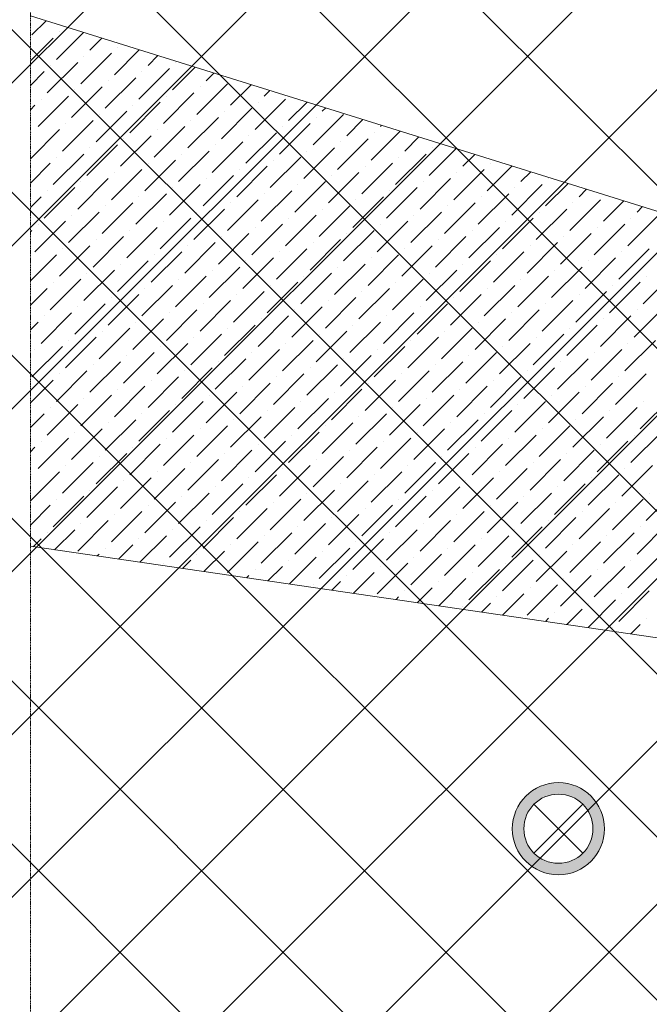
# Model space of a CAD drawing. Header units: millimetres. Extents: x -150 to 17700, y -24664 to 13830.
# Tile 7 of 58: x 4025 to 5390, y 6958 to 9095. Entities that reach past the tile are written whole.
import ezdxf

# ---------------------------------------------------------------- set-up
doc = ezdxf.new("R2010")
doc.units = ezdxf.units.MM
doc.header["$MEASUREMENT"] = 0
doc.linetypes.add('RCP XREF$0$( Hidden )', pattern=[0.375, 0.25, -0.125])
doc.layers.get('0').update_dxf_attribs({"lineweight": 5})
for name, color, linetype, lineweight, true_color in [('M-MEP-ELLG-LIGHT', 5, 'Continuous', 15, 0x0000ff), ('RCP XREF$0$A-CEILING-01', 9, 'Continuous', 0, 0x808080), ('RCP XREF$0$A-CELING ELEMENT', 9, 'Continuous', 0, 0x808080)]:
    doc.layers.add(name, color=color, linetype=linetype, lineweight=lineweight, true_color=true_color)

# ---------------------------------------------------------------- blocks, each defined once
blk = doc.blocks.new('RCP XREF')
at = {"layer": 'RCP XREF$0$A-CEILING-01', "color": 8, "linetype": 'Continuous', "lineweight": 0, "true_color": 0x808080}
for p, q in [((200, 5149.7), (8430.3, 13380)), ((200, 4796.2), (8783.8, 13380)), ((200, 3735.5), (9844.5, 13380)), ((277.4, 4520), (9137.4, 13380)), ((10245.6, 3542.9), (408.6, 13380)), ((441.6, 3270), (10551.6, 13380)), ((630.9, 4520), (9490.9, 13380)), ((5890, 8252.1), (762.1, 13380)), ((1148.7, 3270), (11258.7, 13380)), ((1502.2, 3270), (11612.2, 13380)), ((10125.7, 3309.3), (200, 13235)), ((10011.5, 3070), (200, 12881.5)), ((9457.9, 3270), (200, 12527.9)), ((9104.4, 3270), (200, 12174.4)), ((5990.8, 6030), (200, 11820.8)), ((8397.3, 3270), (200, 11467.3)), ((8043.7, 3270), (200, 11113.7)), ((200, 3382), (5948, 9130)), ((795.1, 3270), (5890, 8364.9))]:
    blk.add_line(p, q, dxfattribs=at)
at = {"layer": 'RCP XREF$0$A-CELING ELEMENT', "color": 8, "linetype": 'RCP XREF$0$( Hidden )', "lineweight": 0, "ltscale": 10, "true_color": 0x808080}
blk.add_line((4048, 4720), (4048, 13830), dxfattribs=at)
at = {"layer": 'RCP XREF$0$A-CELING ELEMENT', "color": 8, "lineweight": 0, "true_color": 0x808080}
for p, q in [((4048, 9103.3), (9012.6, 7556.4)), ((8939.7, 7238.1), (4048, 7952.3))]:
    blk.add_line(p, q, dxfattribs=at)
at = {"layer": 'RCP XREF$0$A-CELING ELEMENT', "color": 8, "linetype": 'Continuous', "lineweight": 0, "true_color": 0x808080, "transparency": 33554687}
for p, q in [((4051.4, 9062), (4082, 9092.7)), ((4104.4, 9009), (4162.9, 9067.5)), ((4111, 9068.7), (4111, 9068.7)), ((4048, 9005.6), (4097.8, 9055.4)), ((4177.3, 9028.9), (4203.3, 9054.9)), ((4157.4, 8956), (4223.7, 9022.2)), ((4230.3, 8975.8), (4284.2, 9029.7)), ((4237, 9035.5), (4237, 9035.5)), ((4084.5, 8936.1), (4150.8, 9002.4)), ((4164, 9015.6), (4164, 9015.6)), ((4303.3, 8995.7), (4324.6, 9017.1)), ((4362.9, 9002.4), (4362.9, 9002.4)), ((4048, 8952.6), (4077.9, 8982.5)), ((4091.1, 8995.7), (4091.1, 8995.7)), ((4283.4, 8922.8), (4349.7, 8989.1)), ((4290, 8982.5), (4290, 8982.5)), ((4356.3, 8942.7), (4405.5, 8991.9)), ((4429.2, 8962.6), (4445.9, 8979.3)), ((4210.5, 8902.9), (4276.7, 8969.2)), ((4217.1, 8962.6), (4217.1, 8962.6)), ((4409.3, 8889.7), (4475.6, 8956)), ((4137.5, 8883), (4203.8, 8949.3)), ((4144.2, 8942.7), (4144.2, 8942.7)), ((4336.4, 8869.8), (4402.7, 8936.1)), ((4416, 8949.3), (4416, 8949.3)), ((4482.2, 8909.6), (4526.8, 8954.1)), ((4555.2, 8929.4), (4567.2, 8941.5)), ((4064.6, 8863.1), (4130.9, 8929.4)), ((4071.2, 8922.8), (4071.2, 8922.8)), ((4263.5, 8849.9), (4329.8, 8916.2)), ((4343, 8929.4), (4343, 8929.4)), ((4535.3, 8856.5), (4601.6, 8922.8)), ((4541.9, 8916.2), (4541.9, 8916.2)), ((4608.2, 8876.4), (4648.1, 8916.3)), ((4048, 8899.6), (4058, 8909.6)), ((4190.6, 8830), (4256.9, 8896.3)), ((4270.1, 8909.6), (4270.1, 8909.6)), ((4462.4, 8836.6), (4528.7, 8902.9)), ((4469, 8896.3), (4469, 8896.3)), ((4681.1, 8896.3), (4688.5, 8903.7)), ((4117.6, 8810.1), (4183.9, 8876.4)), ((4124.3, 8869.8), (4124.3, 8869.8)), ((4197.2, 8889.7), (4197.2, 8889.7)), ((4389.4, 8816.7), (4455.7, 8883)), ((4396.1, 8876.4), (4396.1, 8876.4)), ((4588.3, 8803.5), (4654.6, 8869.8)), ((4661.2, 8823.4), (4727.5, 8889.7)), ((4667.9, 8883), (4667.9, 8883)), ((4734.2, 8843.3), (4769.4, 8878.5)), ((4048, 8793.5), (4111, 8856.5)), ((4051.4, 8849.9), (4051.4, 8849.9)), ((4316.5, 8796.9), (4382.8, 8863.1)), ((4323.1, 8856.5), (4323.1, 8856.5)), ((4515.4, 8783.6), (4581.7, 8849.9)), ((4594.9, 8863.1), (4594.9, 8863.1)), ((4787.2, 8790.2), (4850.3, 8853.3)), ((4793.8, 8849.9), (4793.8, 8849.9)), ((4807.1, 8863.1), (4809.8, 8865.9)), ((4243.6, 8777), (4309.9, 8843.3)), ((4250.2, 8836.6), (4250.2, 8836.6)), ((4442.5, 8763.7), (4508.8, 8830)), ((4522, 8843.3), (4522, 8843.3)), ((4714.3, 8770.3), (4780.6, 8836.6)), ((4720.9, 8830), (4720.9, 8830)), ((4860.1, 8810.1), (4890.7, 8840.7)), ((4170.7, 8757.1), (4237, 8823.4)), ((4177.3, 8816.7), (4177.3, 8816.7)), ((4369.6, 8743.8), (4435.8, 8810.1)), ((4449.1, 8823.4), (4449.1, 8823.4)), ((4641.3, 8750.5), (4707.6, 8816.7)), ((4648, 8810.1), (4648, 8810.1)), ((4913.1, 8757.1), (4971.6, 8815.5)), ((4919.8, 8816.7), (4919.8, 8816.7)), ((4097.8, 8737.2), (4164, 8803.5)), ((4104.4, 8796.9), (4104.4, 8796.9)), ((4296.6, 8723.9), (4362.9, 8790.2)), ((4376.2, 8803.5), (4376.2, 8803.5)), ((4568.4, 8730.6), (4634.7, 8796.9)), ((4575.1, 8790.2), (4575.1, 8790.2)), ((4840.2, 8737.2), (4906.5, 8803.5)), ((4846.8, 8796.9), (4846.8, 8796.9)), ((4986.1, 8777), (5012, 8802.9)), ((4048, 8740.5), (4091.1, 8783.6)), ((4223.7, 8704), (4290, 8770.3)), ((4230.3, 8763.7), (4230.3, 8763.7)), ((4303.3, 8783.6), (4303.3, 8783.6)), ((4495.5, 8710.7), (4561.8, 8777)), ((4502.1, 8770.3), (4502.1, 8770.3)), ((4694.4, 8697.4), (4760.7, 8763.7)), ((4767.3, 8717.3), (4833.6, 8783.6)), ((4773.9, 8777), (4773.9, 8777)), ((4966.2, 8704), (5032.5, 8770.3)), ((4972.8, 8763.7), (4972.8, 8763.7)), ((5039.1, 8723.9), (5092.9, 8777.7)), ((5045.7, 8783.6), (5045.7, 8783.6)), ((5112, 8743.8), (5133.3, 8765.1)), ((4150.8, 8684.2), (4217.1, 8750.5)), ((4157.4, 8743.8), (4157.4, 8743.8)), ((4422.6, 8690.8), (4488.9, 8757.1)), ((4429.2, 8750.5), (4429.2, 8750.5)), ((4621.5, 8677.5), (4687.8, 8743.8)), ((4701, 8757.1), (4701, 8757.1)), ((4893.3, 8684.2), (4959.5, 8750.5)), ((4899.9, 8743.8), (4899.9, 8743.8)), ((5171.7, 8750.5), (5171.7, 8750.5)), ((4077.9, 8664.3), (4144.2, 8730.6)), ((4084.5, 8723.9), (4084.5, 8723.9)), ((4349.7, 8670.9), (4416, 8737.2)), ((4356.3, 8730.6), (4356.3, 8730.6)), ((4548.5, 8657.6), (4614.8, 8723.9)), ((4628.1, 8737.2), (4628.1, 8737.2)), ((4820.3, 8664.3), (4886.6, 8730.6)), ((4827, 8723.9), (4827, 8723.9)), ((5092.1, 8670.9), (5158.4, 8737.2)), ((5098.8, 8730.6), (5098.8, 8730.6)), ((5165, 8690.8), (5214.2, 8739.9)), ((5238, 8710.7), (5254.6, 8727.3)), ((4048, 8687.4), (4071.2, 8710.7)), ((4276.7, 8651), (4343, 8717.3)), ((4283.4, 8710.7), (4283.4, 8710.7)), ((4475.6, 8637.8), (4541.9, 8704)), ((4555.2, 8717.3), (4555.2, 8717.3)), ((4747.4, 8644.4), (4813.7, 8710.7)), ((4754, 8704), (4754, 8704)), ((5019.2, 8651), (5085.5, 8717.3)), ((5025.8, 8710.7), (5025.8, 8710.7)), ((5218.1, 8637.8), (5284.4, 8704)), ((5291, 8657.6), (5335.5, 8702.1)), ((4130.9, 8611.2), (4197.2, 8677.5)), ((4203.8, 8631.1), (4270.1, 8697.4)), ((4210.5, 8690.8), (4210.5, 8690.8)), ((4402.7, 8617.9), (4469, 8684.2)), ((4409.3, 8677.5), (4409.3, 8677.5)), ((4482.2, 8697.4), (4482.2, 8697.4)), ((4674.5, 8624.5), (4740.8, 8690.8)), ((4681.1, 8684.2), (4681.1, 8684.2)), ((4873.4, 8611.2), (4939.7, 8677.5)), ((4946.3, 8631.1), (5012.6, 8697.4)), ((4952.9, 8690.8), (4952.9, 8690.8)), ((5145.2, 8617.9), (5211.5, 8684.2)), ((5151.8, 8677.5), (5151.8, 8677.5)), ((5224.7, 8697.4), (5224.7, 8697.4)), ((5363.9, 8677.5), (5375.9, 8689.5)), ((4058, 8591.4), (4124.3, 8657.6)), ((4137.5, 8670.9), (4137.5, 8670.9)), ((4329.8, 8598), (4396.1, 8664.3)), ((4336.4, 8657.6), (4336.4, 8657.6)), ((4601.6, 8604.6), (4667.9, 8670.9)), ((4608.2, 8664.3), (4608.2, 8664.3)), ((4800.4, 8591.4), (4866.7, 8657.6)), ((4880, 8670.9), (4880, 8670.9)), ((5072.2, 8598), (5138.5, 8664.3)), ((5078.9, 8657.6), (5078.9, 8657.6)), ((5344, 8604.6), (5410.3, 8670.9)), ((5350.7, 8664.3), (5350.7, 8664.3)), ((4048, 8634.4), (4051.4, 8637.8)), ((4064.6, 8651), (4064.6, 8651)), ((4256.9, 8578.1), (4323.1, 8644.4)), ((4263.5, 8637.8), (4263.5, 8637.8)), ((4528.7, 8584.7), (4594.9, 8651)), ((4535.3, 8644.4), (4535.3, 8644.4)), ((4727.5, 8571.5), (4793.8, 8637.8)), ((4807.1, 8651), (4807.1, 8651)), ((4999.3, 8578.1), (5065.6, 8644.4)), ((5005.9, 8637.8), (5005.9, 8637.8)), ((5271.1, 8584.7), (5337.4, 8651)), ((5277.7, 8644.4), (5277.7, 8644.4)), ((4183.9, 8558.2), (4250.2, 8624.5)), ((4190.6, 8617.9), (4190.6, 8617.9)), ((4455.7, 8564.8), (4522, 8631.1)), ((4462.4, 8624.5), (4462.4, 8624.5)), ((4654.6, 8551.6), (4720.9, 8617.9)), ((4734.2, 8631.1), (4734.2, 8631.1)), ((4926.4, 8558.2), (4992.7, 8624.5)), ((4933, 8617.9), (4933, 8617.9)), ((5198.2, 8564.8), (5264.5, 8631.1)), ((5204.8, 8624.5), (5204.8, 8624.5)), ((4111, 8538.3), (4177.3, 8604.6)), ((4117.6, 8598), (4117.6, 8598)), ((4382.8, 8545), (4449.1, 8611.2)), ((4389.4, 8604.6), (4389.4, 8604.6)), ((4581.7, 8531.7), (4648, 8598)), ((4661.2, 8611.2), (4661.2, 8611.2)), ((4853.5, 8538.3), (4919.8, 8604.6)), ((4860.1, 8598), (4860.1, 8598)), ((5125.3, 8545), (5191.6, 8611.2)), ((5131.9, 8604.6), (5131.9, 8604.6)), ((5324.1, 8531.7), (5390.4, 8598)), ((4048, 8528.3), (4104.4, 8584.7)), ((4237, 8505.2), (4303.3, 8571.5)), ((4309.9, 8525.1), (4376.2, 8591.4)), ((4316.5, 8584.7), (4316.5, 8584.7)), ((4508.8, 8511.8), (4575.1, 8578.1)), ((4515.4, 8571.5), (4515.4, 8571.5)), ((4588.3, 8591.4), (4588.3, 8591.4)), ((4780.6, 8518.4), (4846.8, 8584.7)), ((4787.2, 8578.1), (4787.2, 8578.1)), ((4979.4, 8505.2), (5045.7, 8571.5)), ((5052.4, 8525.1), (5118.6, 8591.4)), ((5059, 8584.7), (5059, 8584.7)), ((5251.2, 8511.8), (5317.5, 8578.1)), ((5257.9, 8571.5), (5257.9, 8571.5)), ((5330.8, 8591.4), (5330.8, 8591.4)), ((4164, 8485.3), (4230.3, 8551.6)), ((4243.6, 8564.8), (4243.6, 8564.8)), ((4435.8, 8491.9), (4502.1, 8558.2)), ((4442.5, 8551.6), (4442.5, 8551.6)), ((4707.6, 8498.5), (4773.9, 8564.8)), ((4714.3, 8558.2), (4714.3, 8558.2)), ((4906.5, 8485.3), (4972.8, 8551.6)), ((4986.1, 8564.8), (4986.1, 8564.8)), ((5178.3, 8491.9), (5244.6, 8558.2)), ((5184.9, 8551.6), (5184.9, 8551.6)), ((4091.1, 8465.4), (4157.4, 8531.7)), ((4170.7, 8545), (4170.7, 8545)), ((4362.9, 8472), (4429.2, 8538.3)), ((4369.6, 8531.7), (4369.6, 8531.7)), ((4634.7, 8478.7), (4701, 8545)), ((4641.3, 8538.3), (4641.3, 8538.3)), ((4833.6, 8465.4), (4899.9, 8531.7)), ((4913.1, 8545), (4913.1, 8545)), ((5105.4, 8472), (5171.7, 8538.3)), ((5112, 8531.7), (5112, 8531.7)), ((5377.2, 8478.7), (5443.5, 8545)), ((5383.8, 8538.3), (5383.8, 8538.3)), ((4048, 8475.3), (4084.5, 8511.8)), ((4097.8, 8525.1), (4097.8, 8525.1)), ((4290, 8452.1), (4356.3, 8518.4)), ((4296.6, 8511.8), (4296.6, 8511.8)), ((4561.8, 8458.8), (4628.1, 8525.1)), ((4568.4, 8518.4), (4568.4, 8518.4)), ((4760.7, 8445.5), (4827, 8511.8)), ((4840.2, 8525.1), (4840.2, 8525.1)), ((5032.5, 8452.1), (5098.8, 8518.4)), ((5039.1, 8511.8), (5039.1, 8511.8)), ((5304.3, 8458.8), (5370.6, 8525.1)), ((5310.9, 8518.4), (5310.9, 8518.4)), ((4217.1, 8432.3), (4283.4, 8498.5)), ((4223.7, 8491.9), (4223.7, 8491.9)), ((4416, 8419), (4482.2, 8485.3)), ((4488.9, 8438.9), (4555.2, 8505.2)), ((4495.5, 8498.5), (4495.5, 8498.5)), ((4687.8, 8425.6), (4754, 8491.9)), ((4694.4, 8485.3), (4694.4, 8485.3)), ((4767.3, 8505.2), (4767.3, 8505.2)), ((4959.5, 8432.3), (5025.8, 8498.5)), ((4966.2, 8491.9), (4966.2, 8491.9)), ((5158.4, 8419), (5224.7, 8485.3)), ((5231.3, 8438.9), (5297.6, 8505.2)), ((5238, 8498.5), (5238, 8498.5)), ((4144.2, 8412.4), (4210.5, 8478.7)), ((4150.8, 8472), (4150.8, 8472)), ((4343, 8399.1), (4409.3, 8465.4)), ((4422.6, 8478.7), (4422.6, 8478.7)), ((4614.8, 8405.7), (4681.1, 8472)), ((4621.5, 8465.4), (4621.5, 8465.4)), ((4886.6, 8412.4), (4952.9, 8478.7)), ((4893.3, 8472), (4893.3, 8472)), ((5085.5, 8399.1), (5151.8, 8465.4)), ((5165, 8478.7), (5165, 8478.7)), ((5357.3, 8405.7), (5423.6, 8472)), ((5363.9, 8465.4), (5363.9, 8465.4)), ((4071.2, 8392.5), (4137.5, 8458.8)), ((4077.9, 8452.1), (4077.9, 8452.1)), ((4270.1, 8379.2), (4336.4, 8445.5)), ((4349.7, 8458.8), (4349.7, 8458.8)), ((4541.9, 8385.9), (4608.2, 8452.1)), ((4548.5, 8445.5), (4548.5, 8445.5)), ((4813.7, 8392.5), (4880, 8458.8)), ((4820.3, 8452.1), (4820.3, 8452.1)), ((5012.6, 8379.2), (5078.9, 8445.5)), ((5092.1, 8458.8), (5092.1, 8458.8)), ((5284.4, 8385.9), (5350.7, 8452.1)), ((5291, 8445.5), (5291, 8445.5)), ((4048, 8422.3), (4064.6, 8438.9)), ((4197.2, 8359.3), (4263.5, 8425.6)), ((4276.7, 8438.9), (4276.7, 8438.9)), ((4469, 8366), (4535.3, 8432.3)), ((4475.6, 8425.6), (4475.6, 8425.6)), ((4740.8, 8372.6), (4807.1, 8438.9)), ((4747.4, 8432.3), (4747.4, 8432.3)), ((4939.7, 8359.3), (5005.9, 8425.6)), ((5019.2, 8438.9), (5019.2, 8438.9)), ((5211.5, 8366), (5277.7, 8432.3)), ((5218.1, 8425.6), (5218.1, 8425.6)), ((4124.3, 8339.4), (4190.6, 8405.7)), ((4203.8, 8419), (4203.8, 8419)), ((4396.1, 8346.1), (4462.4, 8412.4)), ((4402.7, 8405.7), (4402.7, 8405.7)), ((4667.9, 8352.7), (4734.2, 8419)), ((4674.5, 8412.4), (4674.5, 8412.4)), ((4866.7, 8339.4), (4933, 8405.7)), ((4946.3, 8419), (4946.3, 8419)), ((5138.5, 8346.1), (5204.8, 8412.4)), ((5145.2, 8405.7), (5145.2, 8405.7)), ((4051.4, 8319.6), (4117.6, 8385.9)), ((4058, 8379.2), (4058, 8379.2)), ((4130.9, 8399.1), (4130.9, 8399.1)), ((4323.1, 8326.2), (4389.4, 8392.5)), ((4329.8, 8385.9), (4329.8, 8385.9)), ((4522, 8312.9), (4588.3, 8379.2)), ((4594.9, 8332.8), (4661.2, 8399.1)), ((4601.6, 8392.5), (4601.6, 8392.5)), ((4793.8, 8319.6), (4860.1, 8385.9)), ((4800.4, 8379.2), (4800.4, 8379.2)), ((4873.4, 8399.1), (4873.4, 8399.1)), ((5065.6, 8326.2), (5131.9, 8392.5)), ((5072.2, 8385.9), (5072.2, 8385.9)), ((5264.5, 8312.9), (5330.8, 8379.2)), ((5337.4, 8332.8), (5403.7, 8399.1)), ((5344, 8392.5), (5344, 8392.5)), ((4250.2, 8306.3), (4316.5, 8372.6)), ((4256.9, 8366), (4256.9, 8366)), ((4449.1, 8293), (4515.4, 8359.3)), ((4528.7, 8372.6), (4528.7, 8372.6)), ((4720.9, 8299.7), (4787.2, 8366)), ((4727.5, 8359.3), (4727.5, 8359.3)), ((4992.7, 8306.3), (5059, 8372.6)), ((4999.3, 8366), (4999.3, 8366)), ((5191.6, 8293), (5257.9, 8359.3)), ((5271.1, 8372.6), (5271.1, 8372.6)), ((4177.3, 8286.4), (4243.6, 8352.7)), ((4183.9, 8346.1), (4183.9, 8346.1)), ((4376.2, 8273.2), (4442.5, 8339.4)), ((4455.7, 8352.7), (4455.7, 8352.7)), ((4648, 8279.8), (4714.3, 8346.1)), ((4654.6, 8339.4), (4654.6, 8339.4)), ((4919.8, 8286.4), (4986.1, 8352.7)), ((4926.4, 8346.1), (4926.4, 8346.1)), ((5118.6, 8273.2), (5184.9, 8339.4)), ((5198.2, 8352.7), (5198.2, 8352.7)), ((4104.4, 8266.5), (4170.7, 8332.8)), ((4111, 8326.2), (4111, 8326.2)), ((4303.3, 8253.3), (4369.6, 8319.6)), ((4382.8, 8332.8), (4382.8, 8332.8)), ((4575.1, 8259.9), (4641.3, 8326.2)), ((4581.7, 8319.6), (4581.7, 8319.6)), ((4846.8, 8266.5), (4913.1, 8332.8)), ((4853.5, 8326.2), (4853.5, 8326.2)), ((5045.7, 8253.3), (5112, 8319.6)), ((5125.3, 8332.8), (5125.3, 8332.8)), ((5317.5, 8259.9), (5383.8, 8326.2)), ((5324.1, 8319.6), (5324.1, 8319.6)), ((4048, 8263.2), (4097.8, 8312.9)), ((4230.3, 8233.4), (4296.6, 8299.7)), ((4237, 8293), (4237, 8293)), ((4309.9, 8312.9), (4309.9, 8312.9)), ((4502.1, 8240), (4568.4, 8306.3)), ((4508.8, 8299.7), (4508.8, 8299.7)), ((4701, 8226.8), (4767.3, 8293)), ((4773.9, 8246.6), (4840.2, 8312.9)), ((4780.6, 8306.3), (4780.6, 8306.3)), ((4972.8, 8233.4), (5039.1, 8299.7)), ((4979.4, 8293), (4979.4, 8293)), ((5052.4, 8312.9), (5052.4, 8312.9)), ((5244.6, 8240), (5310.9, 8306.3)), ((5251.2, 8299.7), (5251.2, 8299.7)), ((4157.4, 8213.5), (4223.7, 8279.8)), ((4164, 8273.2), (4164, 8273.2)), ((4429.2, 8220.1), (4495.5, 8286.4)), ((4435.8, 8279.8), (4435.8, 8279.8)), ((4628.1, 8206.9), (4694.4, 8273.2)), ((4707.6, 8286.4), (4707.6, 8286.4)), ((4899.9, 8213.5), (4966.2, 8279.8)), ((4906.5, 8273.2), (4906.5, 8273.2)), ((5171.7, 8220.1), (5238, 8286.4)), ((5178.3, 8279.8), (5178.3, 8279.8)), ((5370.6, 8206.9), (5436.8, 8273.2)), ((4084.5, 8193.6), (4150.8, 8259.9)), ((4091.1, 8253.3), (4091.1, 8253.3)), ((4356.3, 8200.2), (4422.6, 8266.5)), ((4362.9, 8259.9), (4362.9, 8259.9)), ((4555.2, 8187), (4621.5, 8253.3)), ((4634.7, 8266.5), (4634.7, 8266.5)), ((4827, 8193.6), (4893.3, 8259.9)), ((4833.6, 8253.3), (4833.6, 8253.3)), ((5098.8, 8200.2), (5165, 8266.5)), ((5105.4, 8259.9), (5105.4, 8259.9)), ((5297.6, 8187), (5363.9, 8253.3)), ((5377.2, 8266.5), (5377.2, 8266.5)), ((4048, 8210.1), (4077.9, 8240)), ((4283.4, 8180.3), (4349.7, 8246.6)), ((4290, 8240), (4290, 8240)), ((4482.2, 8167.1), (4548.5, 8233.4)), ((4561.8, 8246.6), (4561.8, 8246.6)), ((4754, 8173.7), (4820.3, 8240)), ((4760.7, 8233.4), (4760.7, 8233.4)), ((5025.8, 8180.3), (5092.1, 8246.6)), ((5032.5, 8240), (5032.5, 8240)), ((5224.7, 8167.1), (5291, 8233.4)), ((5304.3, 8246.6), (5304.3, 8246.6)), ((4210.5, 8160.5), (4276.7, 8226.8)), ((4217.1, 8220.1), (4217.1, 8220.1)), ((4409.3, 8147.2), (4475.6, 8213.5)), ((4488.9, 8226.8), (4488.9, 8226.8)), ((4681.1, 8153.8), (4747.4, 8220.1)), ((4687.8, 8213.5), (4687.8, 8213.5)), ((4952.9, 8160.5), (5019.2, 8226.8)), ((4959.5, 8220.1), (4959.5, 8220.1)), ((5151.8, 8147.2), (5218.1, 8213.5)), ((5231.3, 8226.8), (5231.3, 8226.8)), ((4064.6, 8120.7), (4130.9, 8187)), ((4137.5, 8140.6), (4203.8, 8206.9)), ((4144.2, 8200.2), (4144.2, 8200.2)), ((4336.4, 8127.3), (4402.7, 8193.6)), ((4343, 8187), (4343, 8187)), ((4416, 8206.9), (4416, 8206.9)), ((4608.2, 8133.9), (4674.5, 8200.2)), ((4614.8, 8193.6), (4614.8, 8193.6)), ((4807.1, 8120.7), (4873.4, 8187)), ((4880, 8140.6), (4946.3, 8206.9)), ((4886.6, 8200.2), (4886.6, 8200.2)), ((5078.9, 8127.3), (5145.2, 8193.6)), ((5085.5, 8187), (5085.5, 8187)), ((5158.4, 8206.9), (5158.4, 8206.9)), ((5350.7, 8133.9), (5417, 8200.2)), ((5357.3, 8193.6), (5357.3, 8193.6)), ((4048, 8157.1), (4058, 8167.1)), ((4071.2, 8180.3), (4071.2, 8180.3)), ((4263.5, 8107.4), (4329.8, 8173.7)), ((4270.1, 8167.1), (4270.1, 8167.1)), ((4535.3, 8114.1), (4601.6, 8180.3)), ((4541.9, 8173.7), (4541.9, 8173.7)), ((4734.2, 8100.8), (4800.4, 8167.1)), ((4813.7, 8180.3), (4813.7, 8180.3)), ((5005.9, 8107.4), (5072.2, 8173.7)), ((5012.6, 8167.1), (5012.6, 8167.1)), ((5277.7, 8114.1), (5344, 8180.3)), ((5284.4, 8173.7), (5284.4, 8173.7)), ((4190.6, 8087.5), (4256.9, 8153.8)), ((4197.2, 8147.2), (4197.2, 8147.2)), ((4462.4, 8094.2), (4528.7, 8160.5)), ((4469, 8153.8), (4469, 8153.8)), ((4661.2, 8080.9), (4727.5, 8147.2)), ((4740.8, 8160.5), (4740.8, 8160.5)), ((4933, 8087.5), (4999.3, 8153.8)), ((4939.7, 8147.2), (4939.7, 8147.2)), ((5204.8, 8094.2), (5271.1, 8160.5)), ((5211.5, 8153.8), (5211.5, 8153.8)), ((4117.6, 8067.7), (4183.9, 8133.9)), ((4124.3, 8127.3), (4124.3, 8127.3)), ((4389.4, 8074.3), (4455.7, 8140.6)), ((4396.1, 8133.9), (4396.1, 8133.9)), ((4588.3, 8061), (4654.6, 8127.3)), ((4667.9, 8140.6), (4667.9, 8140.6)), ((4860.1, 8067.7), (4926.4, 8133.9)), ((4866.7, 8127.3), (4866.7, 8127.3)), ((5131.9, 8074.3), (5198.2, 8140.6)), ((5138.5, 8133.9), (5138.5, 8133.9)), ((5330.8, 8061), (5397.1, 8127.3)), ((4048, 8051), (4111, 8114.1)), ((4051.4, 8107.4), (4051.4, 8107.4)), ((4243.6, 8034.5), (4309.9, 8100.8)), ((4316.5, 8054.4), (4382.8, 8120.7)), ((4323.1, 8114.1), (4323.1, 8114.1)), ((4515.4, 8041.1), (4581.7, 8107.4)), ((4522, 8100.8), (4522, 8100.8)), ((4594.9, 8120.7), (4594.9, 8120.7)), ((4787.2, 8047.8), (4853.5, 8114.1)), ((4793.8, 8107.4), (4793.8, 8107.4)), ((4986.1, 8034.5), (5052.4, 8100.8)), ((5059, 8054.4), (5125.3, 8120.7)), ((5065.6, 8114.1), (5065.6, 8114.1)), ((5257.9, 8041.1), (5324.1, 8107.4)), ((5264.5, 8100.8), (5264.5, 8100.8)), ((5337.4, 8120.7), (5337.4, 8120.7)), ((4170.7, 8014.6), (4237, 8080.9)), ((4250.2, 8094.2), (4250.2, 8094.2)), ((4442.5, 8021.2), (4508.8, 8087.5)), ((4449.1, 8080.9), (4449.1, 8080.9)), ((4714.3, 8027.9), (4780.6, 8094.2)), ((4720.9, 8087.5), (4720.9, 8087.5)), ((4913.1, 8014.6), (4979.4, 8080.9)), ((4992.7, 8094.2), (4992.7, 8094.2)), ((5184.9, 8021.2), (5251.2, 8087.5)), ((5191.6, 8080.9), (5191.6, 8080.9)), ((4097.8, 7994.7), (4164, 8061)), ((4177.3, 8074.3), (4177.3, 8074.3)), ((4369.6, 8001.4), (4435.8, 8067.7)), ((4376.2, 8061), (4376.2, 8061)), ((4641.3, 8008), (4707.6, 8074.3)), ((4648, 8067.7), (4648, 8067.7)), ((4840.2, 7994.7), (4906.5, 8061)), ((4919.8, 8074.3), (4919.8, 8074.3)), ((5112, 8001.4), (5178.3, 8067.7)), ((5118.6, 8061), (5118.6, 8061)), ((5383.8, 8008), (5450.1, 8074.3)), ((5390.4, 8067.7), (5390.4, 8067.7)), ((4048, 7998), (4091.1, 8041.1)), ((4104.4, 8054.4), (4104.4, 8054.4)), ((4296.6, 7981.5), (4362.9, 8047.8)), ((4303.3, 8041.1), (4303.3, 8041.1)), ((4568.4, 7988.1), (4634.7, 8054.4)), ((4575.1, 8047.8), (4575.1, 8047.8)), ((4767.3, 7974.8), (4833.6, 8041.1)), ((4846.8, 8054.4), (4846.8, 8054.4)), ((5039.1, 7981.5), (5105.4, 8047.8)), ((5045.7, 8041.1), (5045.7, 8041.1)), ((5310.9, 7988.1), (5377.2, 8054.4)), ((5317.5, 8047.8), (5317.5, 8047.8)), ((4223.7, 7961.6), (4290, 8027.9)), ((4230.3, 8021.2), (4230.3, 8021.2)), ((4422.6, 7948.3), (4488.9, 8014.6)), ((4495.5, 7968.2), (4561.8, 8034.5)), ((4502.1, 8027.9), (4502.1, 8027.9)), ((4694.4, 7955), (4760.7, 8021.2)), ((4701, 8014.6), (4701, 8014.6)), ((4773.9, 8034.5), (4773.9, 8034.5)), ((4966.2, 7961.6), (5032.5, 8027.9)), ((4972.8, 8021.2), (4972.8, 8021.2)), ((5165, 7948.3), (5231.3, 8014.6)), ((5238, 7968.2), (5304.3, 8034.5)), ((5244.6, 8027.9), (5244.6, 8027.9)), ((4150.8, 7941.7), (4217.1, 8008)), ((4157.4, 8001.4), (4157.4, 8001.4)), ((4349.7, 7928.4), (4416, 7994.7)), ((4429.2, 8008), (4429.2, 8008)), ((4621.5, 7935.1), (4687.8, 8001.4)), ((4628.1, 7994.7), (4628.1, 7994.7)), ((4893.3, 7941.7), (4959.5, 8008)), ((4899.9, 8001.4), (4899.9, 8001.4)), ((5092.1, 7928.4), (5158.4, 7994.7)), ((5171.7, 8008), (5171.7, 8008)), ((5363.9, 7935.1), (5430.2, 8001.4)), ((5370.6, 7994.7), (5370.6, 7994.7)), ((4084.5, 7981.5), (4084.5, 7981.5)), ((4100.6, 7944.6), (4144.2, 7988.1)), ((4285.7, 7917.5), (4343, 7974.8)), ((4356.3, 7988.1), (4356.3, 7988.1)), ((4548.5, 7915.2), (4614.8, 7981.5)), ((4555.2, 7974.8), (4555.2, 7974.8)), ((4820.3, 7921.8), (4886.6, 7988.1)), ((4827, 7981.5), (4827, 7981.5)), ((5019.2, 7908.6), (5085.5, 7974.8)), ((5098.8, 7988.1), (5098.8, 7988.1)), ((5291, 7915.2), (5357.3, 7981.5)), ((5297.6, 7974.8), (5297.6, 7974.8)), ((4054.4, 7951.3), (4071.2, 7968.2)), ((4239.5, 7924.3), (4270.1, 7955)), ((4283.4, 7968.2), (4283.4, 7968.2)), ((4475.6, 7895.3), (4541.9, 7961.6)), ((4482.2, 7955), (4482.2, 7955)), ((4747.4, 7901.9), (4813.7, 7968.2)), ((4754, 7961.6), (4754, 7961.6)), ((4946.3, 7888.7), (5012.6, 7955)), ((5025.8, 7968.2), (5025.8, 7968.2)), ((5218.1, 7895.3), (5284.4, 7961.6)), ((5224.7, 7955), (5224.7, 7955)), ((4193.2, 7931.1), (4197.2, 7935.1)), ((4210.5, 7948.3), (4210.5, 7948.3)), ((4409.3, 7935.1), (4409.3, 7935.1)), ((4424.6, 7897.3), (4469, 7941.7)), ((4674.5, 7882), (4740.8, 7948.3)), ((4681.1, 7941.7), (4681.1, 7941.7)), ((4873.4, 7868.8), (4939.7, 7935.1)), ((4952.9, 7948.3), (4952.9, 7948.3)), ((5145.2, 7875.4), (5211.5, 7941.7)), ((5151.8, 7935.1), (5151.8, 7935.1)), ((4336.4, 7915.2), (4336.4, 7915.2)), ((4378.3, 7904), (4396.1, 7921.8)), ((4563.4, 7877), (4594.9, 7908.6)), ((4608.2, 7921.8), (4608.2, 7921.8)), ((4609.7, 7870.3), (4667.9, 7928.4)), ((4800.4, 7848.9), (4866.7, 7915.2)), ((4807.1, 7908.6), (4807.1, 7908.6)), ((4880, 7928.4), (4880, 7928.4)), ((5072.2, 7855.5), (5138.5, 7921.8)), ((5078.9, 7915.2), (5078.9, 7915.2)), ((5271.1, 7842.3), (5337.4, 7908.6)), ((5344, 7862.2), (5410.3, 7928.4)), ((5350.7, 7921.8), (5350.7, 7921.8)), ((4517.1, 7883.8), (4522, 7888.7)), ((4535.3, 7901.9), (4535.3, 7901.9)), ((4734.2, 7888.7), (4734.2, 7888.7)), ((4748.5, 7850), (4793.8, 7895.3)), ((4999.3, 7835.6), (5065.6, 7901.9)), ((5005.9, 7895.3), (5005.9, 7895.3)), ((5198.2, 7822.4), (5264.5, 7888.7)), ((5277.7, 7901.9), (5277.7, 7901.9)), ((4661.2, 7868.8), (4661.2, 7868.8)), ((4702.2, 7856.7), (4720.9, 7875.4)), ((4933, 7875.4), (4933, 7875.4)), ((4933.6, 7823), (4992.7, 7882)), ((5125.3, 7802.5), (5191.6, 7868.8)), ((5204.8, 7882), (5204.8, 7882)), ((4860.1, 7855.5), (4860.1, 7855.5)), ((4887.3, 7829.7), (4919.8, 7862.2)), ((5072.4, 7802.7), (5118.6, 7848.9)), ((5131.9, 7862.2), (5131.9, 7862.2)), ((5324.1, 7789.2), (5390.4, 7855.5)), ((5330.8, 7848.9), (5330.8, 7848.9)), ((4841.1, 7836.5), (4846.8, 7842.3)), ((4986.1, 7822.4), (4986.1, 7822.4)), ((5026.2, 7809.4), (5045.7, 7829)), ((5059, 7842.3), (5059, 7842.3)), ((5257.6, 7775.7), (5317.5, 7835.6)), ((5257.9, 7829), (5257.9, 7829)), ((5184.9, 7809.1), (5184.9, 7809.1)), ((5211.3, 7782.4), (5244.6, 7815.7)), ((5165, 7789.2), (5171.7, 7795.9)), ((5350.1, 7762.2), (5370.6, 7782.6)), ((5383.8, 7795.9), (5383.8, 7795.9)), ((5310.9, 7776), (5310.9, 7776))]:
    blk.add_line(p, q, dxfattribs=at)
blk = doc.blocks.new('*U32')
at = {"lineweight": 0}
h = blk.add_hatch(color=0, dxfattribs=at)
h.dxf.hatch_style = 1
h.paths.add_polyline_path([(-70.7, 70.7), (-53, 53, -0.414214), (53, 53), (70.7, 70.7, 0.414214)])
h.paths.add_polyline_path([(75, 0, -0.198912), (53, -53), (70.7, -70.7, 0.198912), (100, 0, 0.198912), (70.7, 70.7), (53, 53, -0.198912)])
h.paths.add_polyline_path([(-53, -53), (-70.7, -70.7, 0.414214), (70.7, -70.7), (53, -53, -0.414214)])
h.paths.add_polyline_path([(-75, 0, -0.198912), (-53, 53), (-70.7, 70.7, 0.198912), (-100, 0, 0.198912), (-70.7, -70.7), (-53, -53, -0.198912)])
at = {"color": 0}
for p, q in [((-53, 53), (53, -53)), ((-53, -53), (53, 53))]:
    blk.add_line(p, q, dxfattribs=at)
at = {"color": 0, "lineweight": 0}
for radius in [100, 75]:
    blk.add_circle((0, 0), radius, dxfattribs=at)
blk = doc.blocks.new('*U22')
at = {"lineweight": 0}
h = blk.add_hatch(color=0, dxfattribs=at)
h.dxf.hatch_style = 1
h.paths.add_polyline_path([(-70.7, 70.7), (-53, 53, -0.414214), (53, 53), (70.7, 70.7, 0.414214)])
h.paths.add_polyline_path([(75, 0, -0.198912), (53, -53), (70.7, -70.7, 0.198912), (100, 0, 0.198912), (70.7, 70.7), (53, 53, -0.198912)])
h.paths.add_polyline_path([(-53, -53), (-70.7, -70.7, 0.414214), (70.7, -70.7), (53, -53, -0.414214)])
h.paths.add_polyline_path([(-75, 0, -0.198912), (-53, 53), (-70.7, 70.7, 0.198912), (-100, 0, 0.198912), (-70.7, -70.7), (-53, -53, -0.198912)])
at = {"color": 0}
for p, q in [((-53, 53), (53, -53)), ((-53, -53), (53, 53))]:
    blk.add_line(p, q, dxfattribs=at)
at = {"color": 0, "lineweight": 0}
for radius in [100, 75]:
    blk.add_circle((0, 0), radius, dxfattribs=at)

msp = doc.modelspace()

# ---------------------------------------------------------------- block references
at = {"color": 8, "true_color": 0x808080}
msp.add_blockref('RCP XREF', (0, 0), dxfattribs=at)
at = {"layer": 'M-MEP-ELLG-LIGHT', "color": 5, "true_color": 0x0000ff}
for name in ['*U32', '*U22']:
    msp.add_blockref(name, (5193.3, 7339.1), dxfattribs=at)

doc.saveas('drawing.dxf')
